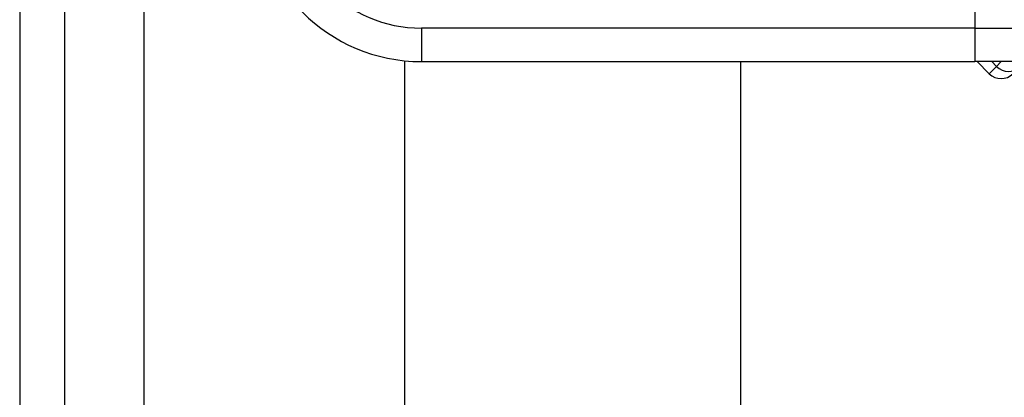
# Model space of a CAD drawing. Header units: inches. Extents: x 2 to 104, y 2 to 68.
# Tile 34 of 98: x 5.153 to 6.619, y 44.6 to 45.162. Entities that reach past the tile are written whole.
import ezdxf

# ---------------------------------------------------------------- set-up
doc = ezdxf.new("R2010")
doc.units = ezdxf.units.IN
doc.header["$LTSCALE"] = 6.250991
doc.header["$MEASUREMENT"] = 0
doc.layers.add('Visible Edges(ANSI)', color=7, linetype='Continuous', lineweight=25)
doc.layers.add('Visible Tangent Edges(ANSI)', color=7, linetype='Continuous', lineweight=25)

msp = doc.modelspace()

# ---------------------------------------------------------------- linework, layer by layer
at = {"layer": 'Visible Edges(ANSI)'}
for p, q in [((5.1531, 50.7954), (5.1531, 20.9583)), ((5.2204, 20.9583), (5.2204, 50.7954)), ((5.7267, 26.6525), (5.7267, 45.1012)), ((5.7511, 45.1), (6.5748, 45.1)), ((6.2264, 45.1), (6.2264, 26.6537)), ((6.8759, 45.1), (6.5748, 45.1)), ((6.5783, 45.1), (6.5964, 45.0819))]:
    msp.add_line(p, q, dxfattribs=at)
for centre, radius, start, end in [((5.7511, 45.3498), 0.2498, 180, 270), ((6.614, 45.0996), 0.025, 225, 315)]:
    msp.add_arc(centre, radius, start, end, dxfattribs=at)
at = {"layer": 'Visible Tangent Edges(ANSI)'}
for p, q in [((5.3384, 20.9583), (5.3384, 50.7954)), ((6.5748, 45.1749), (6.5748, 45.1499)), ((6.5748, 45.1499), (5.7511, 45.1499)), ((5.7511, 45.1499), (5.7511, 45.1)), ((6.5748, 45.1499), (6.919, 45.1499)), ((6.5748, 45.1499), (6.5748, 45.1)), ((6.5964, 45.0819), (6.6074, 45.0929)), ((6.6074, 45.0929), (6.6003, 45.1)), ((6.6144, 45.1), (6.6074, 45.0929))]:
    msp.add_line(p, q, dxfattribs=at)
msp.add_arc((5.7511, 45.3498), 0.1999, 180, 270, dxfattribs=at)
msp.add_ellipse((6.6239, 45.1095), major_axis=(0.0177, -0.0177), ratio=0.937622, start_param=4.712389, end_param=6.283185, dxfattribs=at)

doc.saveas('drawing.dxf')
